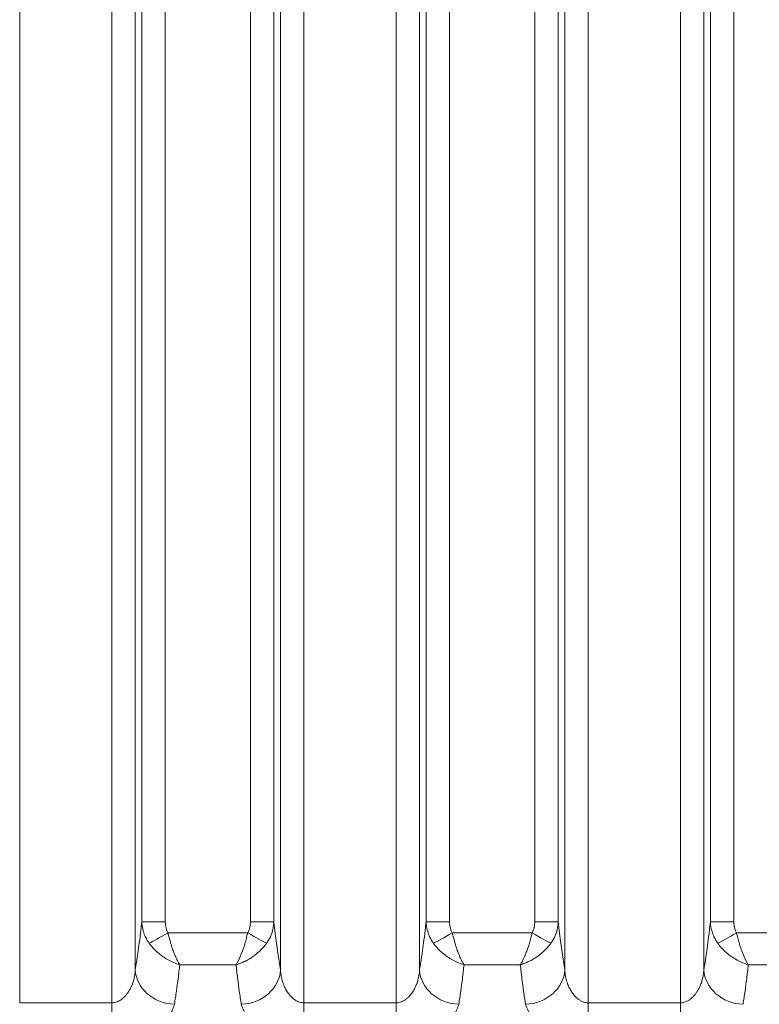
# Model space of a CAD drawing. Header units: millimetres. Extents: x 5 to 415, y 5 to 292.
# Tile 122 of 199: x 340 to 349, y 143 to 155. Entities that reach past the tile are written whole.
import ezdxf

# ---------------------------------------------------------------- set-up
doc = ezdxf.new("R2010")
doc.units = ezdxf.units.MM
doc.layers.add('Bemaßung (ISO)', color=7, linetype='Continuous', lineweight=25)
doc.layers.add('Sichtbar schmal (ISO)', color=7, linetype='Continuous', lineweight=18)
doc.styles.add('Notiztext (ISO)', font='isocpeur.ttf')
doc.dimstyles.new('Standard (ISO)', dxfattribs={"dimtxt": 3.5, "dimasz": 2.5, "dimexe": 2, "dimexo": 0, "dimgap": 0.762, "dimtad": 1, "dimtoh": 1, "dimdec": 8, "dimdsep": 46, "dimtxsty": 'Notiztext (ISO)', "dimcen": 0.09, "dimdle": 10, "dimclrd": 256, "dimclre": 256, "dimclrt": 256, "dimadec": 6, "dimazin": 2, "dimtfac": 0.514286, "dimtdec": 3, "dimtmove": 0, "dimatfit": 3, "dimfxl": 1, "dimtolj": 1, "dimlwd": -1, "dimlwe": -1, "dimarcsym": 0})

# ---------------------------------------------------------------- blocks, each defined once
blk = doc.blocks.new('*D10')
at = {"layer": 'Bemaßung (ISO)', "transparency": 16777216}
for p, q in [((283.693, 148.968), (283.693, 123.426)), ((378.693, 148.968), (378.693, 123.426)), ((286.193, 125.426), (376.193, 125.426))]:
    blk.add_line(p, q, dxfattribs=at)
for points in [[(286.193, 125.842), (286.193, 125.009), (283.693, 125.426)], [(376.193, 125.842), (376.193, 125.009), (378.693, 125.426)]]:
    blk.add_solid(points, dxfattribs=at)
at = {"layer": 'Defpoints', "color": 0, "transparency": 16777216}
for p in [(283.693, 148.968), (378.693, 148.968), (378.693, 125.426)]:
    blk.add_point(p, dxfattribs=at)
at = {"layer": 'Bemaßung (ISO)', "transparency": 16777216, "insert": (329.093, 129.688), "char_height": 3.5, "attachment_point": 1, "style": 'Notiztext (ISO)'}
blk.add_mtext('\\A1;95', dxfattribs=at)

msp = doc.modelspace()

# ---------------------------------------------------------------- linework, layer by layer
at = {"layer": 'Sichtbar schmal (ISO)'}
for p, q in [((339.63981541, 163.6242792), (339.63981512, 142.63999113)), ((340.81000211, 163.62427936), (340.81000245, 142.63997351)), ((343.25276597, 163.6242792), (343.2527654, 142.63995269)), ((344.42295268, 163.62427936), (344.42295344, 142.63995293)), ((346.8657165, 163.62427919), (346.86571538, 142.63998443)), ((348.03590325, 163.62427936), (348.03590444, 142.64001769)), ((341.10886057, 143.05702153), (341.10886081, 163.20860289)), ((342.9539073, 163.20860142), (342.95390757, 143.05699205)), ((344.72181114, 143.05692859), (344.72181138, 163.20860289)), ((346.56685787, 163.20860142), (346.56685813, 143.05691694)), ((348.33476171, 143.05692467), (348.33476195, 163.20860289)), ((341.19167587, 162.62695469), (341.19167584, 143.66853867)), ((341.49053437, 162.62695443), (341.49053432, 143.66853866)), ((342.57223358, 143.66851425), (342.5722347, 162.62695444)), ((342.87109224, 143.66851404), (342.87109216, 162.6269532)), ((344.80462644, 162.62695469), (344.80462641, 143.66834221)), ((345.10348494, 162.62695443), (345.10348489, 143.6683422)), ((346.18518415, 143.66832915), (346.18518527, 162.62695444)), ((346.48404281, 143.66832923), (346.48404273, 162.6269532)), ((348.41757701, 162.62695469), (348.41757698, 143.6682325)), ((348.71643551, 162.62695443), (348.71643546, 143.66823249)), ((341.49053432, 143.66853866), (341.19167587, 143.66853866)), ((342.87109205, 143.66851425), (342.57223358, 143.66851425)), ((345.10348489, 143.6683422), (344.80462644, 143.6683422)), ((346.48404263, 143.66832915), (346.18518415, 143.66832915)), ((348.71643546, 143.66823249), (348.41757701, 143.66823249)), ((341.52486032, 143.52765692), (342.53787988, 143.52759255)), ((345.13780735, 143.52747045), (346.1508369, 143.52742269)), ((348.75075646, 143.52736769), (349.76379504, 143.52735367)), ((341.6738178, 143.12285598), (342.38895413, 143.12281815)), ((345.28677481, 143.12265532), (346.00191241, 143.12262878)), ((348.89973539, 143.12253993), (349.61487767, 143.12253817)), ((343.21934431, 142.64295693), (343.21932506, 142.64295693)), ((340.81000245, 142.63997351), (339.63981512, 142.63999113)), ((340.8100025, 142.63997351), (340.80999607, 142.2139746)), ((343.25276518, 142.63995269), (343.25276537, 142.21393023)), ((344.42295344, 142.63995293), (343.25276529, 142.63995269)), ((344.42295354, 142.63995293), (344.42295373, 142.21393755)), ((346.86571528, 142.63998443), (346.86572732, 142.21394367)), ((348.03590444, 142.64001769), (346.86571538, 142.63998443)), ((348.03590459, 142.64001769), (348.03591664, 142.21398421))]:
    msp.add_line(p, q, dxfattribs=at)
for centre, major_axis, ratio, start_param, end_param in [((342.3438695, 143.70233985), (0.075301, -0.27264271), 0.7907493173, 0.6791327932, 1.2342685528), ((345.95679669, 143.70216873), (0.0753465, -0.2726457), 0.7907731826, 0.6790402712, 1.2340929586), ((341.5247986, 143.52777736), (-0.26243881, -0.14534738), 0.000450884, 0.4282814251, 1.5707817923), ((342.53802062, 143.52784104), (0.26235824, -0.14549251), 0.000951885, 4.7123804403, 5.8548789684), ((345.13774539, 143.52759118), (-0.26244137, -0.14534274), 0.0004520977, 0.4282521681, 1.570782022), ((346.15097756, 143.527671), (0.26236444, -0.14548134), 0.0009512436, 4.7123803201, 5.8549249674), ((348.75069482, 143.52748615), (-0.26244125, -0.14534296), 0.0004449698, 0.4281741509, 1.5707847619), ((341.60695798, 143.0570217), (-0.49395272, 0.07752878), 0.8709330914, 0.1783021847, 1.7066231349), ((342.45581031, 143.05699354), (0.49395203, 0.07753317), 0.8709399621, 4.5764973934, 6.1048711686), ((345.21990855, 143.05692872), (-0.4939499, 0.07754672), 0.8709817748, 0.1783337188, 1.7066775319), ((346.06876078, 143.05691729), (0.49394917, 0.07755136), 0.870991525, 4.5764753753, 6.1048422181), ((348.83285912, 143.0569248), (-0.49394688, 0.07756598), 0.8710339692, 0.1783676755, 1.706747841)]:
    msp.add_ellipse(centre, major_axis=major_axis, ratio=ratio, start_param=start_param, end_param=end_param, dxfattribs=at)
for points, knots in [([(341.19167587, 143.66853869), (341.18773574, 143.63143424), (341.18369998, 143.59536565), (341.17958082, 143.56023557), (341.17318711, 143.50570709), (341.16659247, 143.45343973), (341.15984596, 143.4028767), (341.15382709, 143.35776714), (341.14768734, 143.31401411), (341.14145839, 143.27117076), (341.13586943, 143.23272933), (341.13020865, 143.19502027), (341.12449654, 143.1577093), (341.1193218, 143.12390844), (341.11410492, 143.0904343), (341.10886057, 143.0570217)], [0.00000001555, 0.00000001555, 0.00000001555, 0.00000001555, 0.15860251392, 0.15860251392, 0.15860251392, 0.40478332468, 0.40478332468, 0.40478332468, 0.62441235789, 0.62441235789, 0.62441235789, 0.82147574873, 0.82147574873, 0.82147574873, 1, 1, 1, 1]), ([(341.19167579, 143.66853868), (341.19231846, 143.64921944), (341.19413267, 143.62995261), (341.19703018, 143.61111931), (341.19916745, 143.5972274), (341.20189032, 143.58357173), (341.20510789, 143.57029789), (341.20732354, 143.56115742), (341.20977131, 143.55219914), (341.21244861, 143.54336825), (341.21893027, 143.52198897), (341.22672169, 143.50134726), (341.23618855, 143.48074385), (341.23764348, 143.47757737), (341.23913855, 143.47441241), (341.24067352, 143.471251), (341.25325172, 143.44534516), (341.26856646, 143.41971353), (341.28609026, 143.3955085)], [0.00000006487, 0.00000006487, 0.00000006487, 0.00000006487, 0.19183272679, 0.19183272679, 0.19183272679, 0.33333333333, 0.33333333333, 0.33333333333, 0.4307717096, 0.4307717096, 0.4307717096, 0.66666666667, 0.66666666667, 0.66666666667, 0.70292067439, 0.70292067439, 0.70292067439, 1, 1, 1, 1]), ([(341.52486032, 143.52765692), (341.51824366, 143.53960768), (341.51254274, 143.55240127), (341.50765455, 143.56616115), (341.50732815, 143.56707992), (341.50700546, 143.56800306), (341.50668645, 143.56893063), (341.50294699, 143.57980371), (341.49970108, 143.59127014), (341.49714894, 143.60318724), (341.4962227, 143.60751229), (341.49538752, 143.61189585), (341.49465154, 143.61632838), (341.49345316, 143.62354577), (341.49252277, 143.63089927), (341.49185067, 143.63839595), (341.49097267, 143.64818921), (341.49053433, 143.65822676), (341.49053432, 143.66853866)], [0, 0, 0, 0, 0.31246922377, 0.31246922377, 0.31246922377, 0.33333333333, 0.33333333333, 0.33333333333, 0.57790486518, 0.57790486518, 0.57790486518, 0.66666666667, 0.66666666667, 0.66666666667, 0.81119542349, 0.81119542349, 0.81119542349, 0.9999999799, 0.9999999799, 0.9999999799, 0.9999999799]), ([(342.77662252, 143.39538736), (342.79550946, 143.42143564), (342.81219406, 143.44962145), (342.82592087, 143.47927724), (342.83964772, 143.50893309), (342.85044053, 143.5400491), (342.85804081, 143.57186049), (342.86564108, 143.60367187), (342.87001696, 143.63618218), (342.87109206, 143.66851401)], [0.00000065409, 0.00000065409, 0.00000065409, 0.00000065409, 0.33333333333, 0.33333333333, 0.33333333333, 0.66666666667, 0.66666666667, 0.66666666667, 0.99999989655, 0.99999989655, 0.99999989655, 0.99999989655]), ([(342.95390753, 143.05699205), (342.94246109, 143.1299169), (342.93114507, 143.20316405), (342.92011357, 143.27939), (342.90904705, 143.35585788), (342.89826685, 143.4353235), (342.88795979, 143.52021753), (342.8821769, 143.56784824), (342.87654295, 143.61718776), (342.87109204, 143.66851386)], [0, 0, 0, 0, 0.38970930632, 0.38970930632, 0.38970930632, 0.7806554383, 0.7806554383, 0.7806554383, 0.9999999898, 0.9999999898, 0.9999999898, 0.9999999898]), ([(344.80462644, 143.66834222), (344.80066821, 143.63106933), (344.79661343, 143.59484245), (344.7924745, 143.55956257), (344.78608519, 143.50510059), (344.77949537, 143.45289539), (344.77275397, 143.40239109), (344.76673978, 143.35733481), (344.76060496, 143.31363228), (344.75438111, 143.27083748), (344.7487968, 143.23244017), (344.74314082, 143.19477362), (344.73743359, 143.15750435), (344.73226329, 143.12374137), (344.72705093, 143.09030444), (344.72181114, 143.05692879)], [0.00000001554, 0.00000001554, 0.00000001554, 0.00000001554, 0.15933739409, 0.15933739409, 0.15933739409, 0.40530843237, 0.40530843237, 0.40530843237, 0.62474593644, 0.62474593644, 0.62474593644, 0.82163462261, 0.82163462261, 0.82163462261, 1, 1, 1, 1]), ([(344.80462636, 143.66834221), (344.80526894, 143.64902537), (344.80708275, 143.62976091), (344.80997962, 143.6109298), (344.81211675, 143.59703737), (344.81483951, 143.58338118), (344.81805704, 143.57010681), (344.82027228, 143.56096752), (344.82271958, 143.55201035), (344.82539636, 143.54318054), (344.83187748, 143.52180147), (344.83966833, 143.50115993), (344.84913454, 143.48055666), (344.85058918, 143.47739064), (344.85208394, 143.47422612), (344.85361859, 143.47106516), (344.8661956, 143.44516001), (344.88150893, 143.41952899), (344.8990316, 143.39532464)], [0.00000006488, 0.00000006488, 0.00000006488, 0.00000006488, 0.19182021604, 0.19182021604, 0.19182021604, 0.33333333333, 0.33333333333, 0.33333333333, 0.43076399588, 0.43076399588, 0.43076399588, 0.66666666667, 0.66666666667, 0.66666666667, 0.70291694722, 0.70291694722, 0.70291694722, 1, 1, 1, 1]), ([(345.13780735, 143.52747045), (345.1311912, 143.53942085), (345.12549075, 143.55221371), (345.12060319, 143.56597263), (345.12027668, 143.56689178), (345.11995388, 143.5678153), (345.11963476, 143.56874325), (345.11589588, 143.57961555), (345.11265062, 143.59108106), (345.11009897, 143.60299689), (345.10917277, 143.60732206), (345.10833765, 143.6117057), (345.10760171, 143.61613829), (345.1064035, 143.62335512), (345.1054732, 143.63070792), (345.10480115, 143.63820379), (345.10392324, 143.64799581), (345.1034849, 143.65803193), (345.10348489, 143.6683422)], [0, 0, 0, 0, 0.31245974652, 0.31245974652, 0.31245974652, 0.33333333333, 0.33333333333, 0.33333333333, 0.57789610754, 0.57789610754, 0.57789610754, 0.66666666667, 0.66666666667, 0.66666666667, 0.81119689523, 0.81119689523, 0.81119689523, 0.99999997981, 0.99999997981, 0.99999997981, 0.99999997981]), ([(346.38959016, 143.39522478), (346.40847374, 143.42127166), (346.4251553, 143.44945557), (346.43887963, 143.47910915), (346.452604, 143.50876279), (346.46339487, 143.5398763), (346.47099374, 143.57168482), (346.47859261, 143.60349333), (346.48296768, 143.63600038), (346.48404263, 143.66832923)], [0.00000065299, 0.00000065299, 0.00000065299, 0.00000065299, 0.33333333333, 0.33333333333, 0.33333333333, 0.66666666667, 0.66666666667, 0.66666666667, 0.99999992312, 0.99999992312, 0.99999992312, 0.99999992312]), ([(346.56685812, 143.0569168), (346.55541282, 143.12981611), (346.54409793, 143.20303689), (346.53306758, 143.27923707), (346.52200239, 143.35567786), (346.51122356, 143.4351169), (346.50091787, 143.51998458), (346.49513229, 143.56762904), (346.48949583, 143.61698442), (346.48404263, 143.66832924)], [0, 0, 0, 0, 0.38966188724, 0.38966188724, 0.38966188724, 0.78055420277, 0.78055420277, 0.78055420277, 0.99999998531, 0.99999998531, 0.99999998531, 0.99999998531]), ([(348.41757701, 143.66823251), (348.41359659, 143.63075194), (348.40951846, 143.59432986), (348.40535528, 143.55886526), (348.39897137, 143.50448311), (348.39238745, 143.45235237), (348.38565233, 143.40191831), (348.37964389, 143.35692582), (348.37351512, 143.31328364), (348.36729752, 143.27054682), (348.36171892, 143.23220221), (348.35606883, 143.19458643), (348.35036758, 143.15736687), (348.34520274, 143.12364907), (348.33999591, 143.09025643), (348.33476171, 143.05692487)], [0.00000001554, 0.00000001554, 0.00000001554, 0.00000001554, 0.16023895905, 0.16023895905, 0.16023895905, 0.4059527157, 0.4059527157, 0.4059527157, 0.6251552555, 0.6251552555, 0.6251552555, 0.82182957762, 0.82182957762, 0.82182957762, 1, 1, 1, 1]), ([(348.41757693, 143.6682325), (348.41821946, 143.64891665), (348.42003312, 143.62965313), (348.42292971, 143.61082292), (348.42506678, 143.59693021), (348.42778951, 143.58327375), (348.43100702, 143.56999913), (348.43322207, 143.56086038), (348.43566915, 143.55190374), (348.43834569, 143.54307445), (348.44482657, 143.52169543), (348.45261716, 143.50105393), (348.46208314, 143.48045058), (348.46353761, 143.47728482), (348.46503219, 143.47412058), (348.46656666, 143.47095989), (348.47914324, 143.44505477), (348.49445615, 143.41942358), (348.51197221, 143.39521548)], [0.00000006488, 0.00000006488, 0.00000006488, 0.00000006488, 0.19181472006, 0.19181472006, 0.19181472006, 0.33333333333, 0.33333333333, 0.33333333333, 0.43076013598, 0.43076013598, 0.43076013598, 0.66666666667, 0.66666666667, 0.66666666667, 0.70291425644, 0.70291425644, 0.70291425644, 1, 1, 1, 1]), ([(348.75075646, 143.52736769), (348.74413987, 143.53931914), (348.73844003, 143.55211018), (348.73355436, 143.56586762), (348.73322512, 143.5667947), (348.73289966, 143.56772622), (348.73257797, 143.56866226), (348.72884353, 143.57952837), (348.72560279, 143.59098743), (348.72305409, 143.6028912), (348.72212516, 143.6072298), (348.72128781, 143.61162662), (348.7205501, 143.61607176), (348.71935424, 143.62327758), (348.71842538, 143.63061657), (348.71775388, 143.63809622), (348.71687461, 143.64789017), (348.71643547, 143.65792527), (348.71643546, 143.66823249)], [0, 0, 0, 0, 0.3122889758, 0.3122889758, 0.3122889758, 0.33333333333, 0.33333333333, 0.33333333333, 0.57762785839, 0.57762785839, 0.57762785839, 0.66666666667, 0.66666666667, 0.66666666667, 0.81100348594, 0.81100348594, 0.81100348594, 0.99999997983, 0.99999997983, 0.99999997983, 0.99999997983]), ([(341.6738178, 143.12286003), (341.66330878, 143.13933822), (341.65325004, 143.15749275), (341.64352399, 143.17682542), (341.63390069, 143.19595386), (341.62461993, 143.21621275), (341.61582937, 143.23690801), (341.60794494, 143.25547003), (341.60044821, 143.27435951), (341.59318751, 143.29381867), (341.58614896, 143.31268243), (341.57933166, 143.33208734), (341.57270392, 143.35243726), (341.57083868, 143.35816435), (341.56898892, 143.36396719), (341.56715607, 143.36985635), (341.56304637, 143.38306122), (341.55901718, 143.39669106), (341.55505477, 143.41065346), (341.54973634, 143.42939411), (341.54453759, 143.44873109), (341.53945979, 143.46844785), (341.53445404, 143.48788489), (341.52956596, 143.50768887), (341.52486032, 143.52765692)], [0.00006956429, 0.00006956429, 0.00006956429, 0.00006956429, 0.16758623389, 0.16758623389, 0.16758623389, 0.33333333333, 0.33333333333, 0.33333333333, 0.48199540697, 0.48199540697, 0.48199540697, 0.62610877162, 0.62610877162, 0.62610877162, 0.66666666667, 0.66666666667, 0.66666666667, 0.75760704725, 0.75760704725, 0.75760704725, 0.8796693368, 0.8796693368, 0.8796693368, 1, 1, 1, 1]), ([(342.53787988, 143.52759255), (342.52463493, 143.47155985), (342.51030599, 143.41706223), (342.49532815, 143.36895855), (342.48035032, 143.32085488), (342.4647236, 143.27889045), (342.44713994, 143.23747423), (342.42955655, 143.19605866), (342.41001633, 143.15593478), (342.38895393, 143.12281927)], [0, 0, 0, 0, 0.33333333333, 0.33333333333, 0.33333333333, 0.66666666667, 0.66666666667, 0.66666666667, 0.99999476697, 0.99999476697, 0.99999476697, 0.99999476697]), ([(345.28677481, 143.12265958), (345.27626426, 143.13913811), (345.26620484, 143.15729215), (345.2564784, 143.17662441), (345.24685457, 143.19575273), (345.23757337, 143.21601174), (345.22878225, 143.2367074), (345.22089708, 143.2552703), (345.21339964, 143.27416088), (345.20613827, 143.29362131), (345.1990992, 143.31248593), (345.19228142, 143.33189186), (345.18565323, 143.35224291), (345.18378802, 143.35796981), (345.1819383, 143.36377246), (345.18010548, 143.36966141), (345.17599537, 143.38286743), (345.17196578, 143.39649848), (345.168003, 143.41046213), (345.16268432, 143.42920359), (345.15748534, 143.44854139), (345.15240734, 143.46825899), (345.14740139, 143.48769682), (345.14251314, 143.5075016), (345.13780735, 143.52747045)], [0.00007422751, 0.00007422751, 0.00007422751, 0.00007422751, 0.16758736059, 0.16758736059, 0.16758736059, 0.33333333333, 0.33333333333, 0.33333333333, 0.48199859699, 0.48199859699, 0.48199859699, 0.62611224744, 0.62611224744, 0.62611224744, 0.66666666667, 0.66666666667, 0.66666666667, 0.75761023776, 0.75761023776, 0.75761023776, 0.87967105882, 0.87967105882, 0.87967105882, 1, 1, 1, 1]), ([(346.1508369, 143.52742269), (346.14533836, 143.50415812), (346.13960793, 143.48115753), (346.13375762, 143.45876844), (346.12836047, 143.43811363), (346.12286097, 143.41798405), (346.11725188, 143.39864663), (346.11429613, 143.3884566), (346.11130973, 143.37848729), (346.10828687, 143.36877807), (346.10574732, 143.36062121), (346.10318068, 143.3526532), (346.10058867, 143.34483695), (346.09485276, 143.32754017), (346.08899596, 143.31097956), (346.08297036, 143.29481089), (346.07689863, 143.27851841), (346.07065489, 143.26262067), (346.06412946, 143.24689167), (346.06279838, 143.24368321), (346.06145542, 143.2404823), (346.06009928, 143.23728786), (346.05504011, 143.22537079), (346.04983629, 143.21355405), (346.04447998, 143.20198254), (346.03789681, 143.18776058), (346.03108424, 143.17390995), (346.02404327, 143.16069382), (346.01690237, 143.14729011), (346.00946643, 143.13450848), (346.00191221, 143.12263088)], [0, 0, 0, 0, 0.13838839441, 0.13838839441, 0.13838839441, 0.26605715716, 0.26605715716, 0.26605715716, 0.33333333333, 0.33333333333, 0.33333333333, 0.38985301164, 0.38985301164, 0.38985301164, 0.51492682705, 0.51492682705, 0.51492682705, 0.6409583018, 0.6409583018, 0.6409583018, 0.66666666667, 0.66666666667, 0.66666666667, 0.76257338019, 0.76257338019, 0.76257338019, 0.88044742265, 0.88044742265, 0.88044742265, 0.99999452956, 0.99999452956, 0.99999452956, 0.99999452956]), ([(348.89973539, 143.12254112), (348.87885231, 143.15527471), (348.85942279, 143.19496968), (348.84174113, 143.23659187), (348.82405946, 143.27821406), (348.80812565, 143.32114398), (348.79305922, 143.36954989), (348.77799279, 143.41795581), (348.76379374, 143.47204696), (348.75075646, 143.52736769)], [0, 0, 0, 0, 0.3333333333, 0.3333333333, 0.3333333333, 0.6666666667, 0.6666666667, 0.6666666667, 1, 1, 1, 1]), ([(341.28609026, 143.3955085), (341.28612451, 143.3954727), (341.29762776, 143.37965904), (341.32227147, 143.34878542), (341.36405758, 143.30464812), (341.41122822, 143.26236323), (341.46520585, 143.22159973), (341.5270359, 143.1830823), (341.59745898, 143.14839855), (341.64748011, 143.13048272), (341.6738178, 143.12286003)], [0, 0, 0, 0, 0.00009620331, 0.12291221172, 0.24499405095, 0.3725645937, 0.50886835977, 0.6575401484, 0.82074458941, 0.99991911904, 0.99991911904, 0.99991911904, 0.99991911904]), ([(342.38895554, 143.12282318), (342.40795873, 143.12836075), (342.44504415, 143.14092298), (342.49929617, 143.164653), (342.55085465, 143.19226976), (342.59985483, 143.22354308), (342.64641378, 143.25838238), (342.69134165, 143.29756752), (342.73576182, 143.34307762), (342.76325196, 143.37701079), (342.77662278, 143.3953868)], [0, 0, 0, 0, 0.1301159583, 0.25352800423, 0.37476906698, 0.49416755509, 0.61091768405, 0.72977392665, 0.85739496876, 0.99999964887, 0.99999964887, 0.99999964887, 0.99999964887]), ([(344.8990316, 143.39532464), (344.89906628, 143.39528908), (344.91056949, 143.3794744), (344.93521333, 143.34859871), (344.97700032, 143.30445827), (345.02417273, 143.26217017), (345.07815298, 143.22140362), (345.13998634, 143.18288377), (345.21041249, 143.1481988), (345.2604356, 143.13028307), (345.28677481, 143.12265958)], [0, 0, 0, 0, 0.00009625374, 0.12290993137, 0.24499021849, 0.37256078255, 0.50886537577, 0.65753796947, 0.82074315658, 0.99991366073, 0.99991366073, 0.99991366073, 0.99991366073]), ([(346.00191385, 143.12263397), (346.02091778, 143.12817204), (346.05800539, 143.14073534), (346.11226004, 143.16446773), (346.16382038, 143.19208725), (346.21282168, 143.22336352), (346.25938131, 143.25820607), (346.30430966, 143.29739498), (346.34873007, 143.34290969), (346.37621992, 143.37684634), (346.38959042, 143.39522422)], [0, 0, 0, 0, 0.13011771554, 0.25353117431, 0.37477213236, 0.49416938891, 0.61091795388, 0.7297733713, 0.85739441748, 0.99999964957, 0.99999964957, 0.99999964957, 0.99999964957]), ([(348.89973539, 143.1225393), (348.85092637, 143.13669863), (348.80321185, 143.15681675), (348.75807567, 143.18144792), (348.75541316, 143.18290087), (348.75275925, 143.18436962), (348.75011413, 143.18585392), (348.70262751, 143.21250075), (348.65809414, 143.24410417), (348.61786724, 143.2795017), (348.57764034, 143.31489922), (348.54177027, 143.35413807), (348.51197221, 143.39521548)], [0, 0, 0, 0, 0.3147658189, 0.3147658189, 0.3147658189, 0.3333333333, 0.3333333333, 0.3333333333, 0.6666666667, 0.6666666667, 0.6666666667, 1, 1, 1, 1]), ([(341.10886055, 143.05702132), (341.10755793, 143.03489392), (341.10291796, 142.9927412), (341.09021083, 142.93338863), (341.07348741, 142.88074211), (341.05391183, 142.83455435), (341.03242613, 142.79447022), (341.00961767, 142.75987897), (340.98568288, 142.73004797), (340.96056013, 142.70440073), (340.93417215, 142.6827287), (340.90646985, 142.6650759), (340.87700257, 142.65146133), (340.8447386, 142.6422158), (340.82197466, 142.63997328), (340.8100025, 142.63997347)], [0, 0, 0, 0, 0.1109788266, 0.2122386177, 0.3050438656, 0.3899017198, 0.4674730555, 0.5390399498, 0.6063291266, 0.6710770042, 0.7345460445, 0.7971492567, 0.8598096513, 0.9261797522, 1, 1, 1, 1]), ([(341.67381483, 143.1228563), (341.66735548, 143.0629447), (341.660519, 143.00492992), (341.65355039, 142.94953908), (341.64658179, 142.89414823), (341.63948106, 142.84127763), (341.63175394, 142.78694091), (341.62402681, 142.7326042), (341.6156733, 142.67690835), (341.60694341, 142.62028605)], [0, 0, 0, 0, 0.3333333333, 0.3333333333, 0.3333333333, 0.6666666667, 0.6666666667, 0.6666666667, 1, 1, 1, 1]), ([(342.45579699, 142.62025333), (342.44721848, 142.67584927), (342.43896535, 142.73080609), (342.43116823, 142.78557808), (342.42337111, 142.84035007), (342.41603001, 142.89490504), (342.40899896, 142.95084463), (342.40196792, 143.00678421), (342.39524695, 143.06414234), (342.38895294, 143.12281752)], [0, 0, 0, 0, 0.3333333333, 0.3333333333, 0.3333333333, 0.6666666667, 0.6666666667, 0.6666666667, 1, 1, 1, 1]), ([(343.25276529, 142.63995269), (343.23888956, 142.6399296), (343.22467079, 142.64146589), (343.21021398, 142.64485557), (343.20003351, 142.64724258), (343.18973159, 142.65054229), (343.17943175, 142.65477976), (343.17510522, 142.65655973), (343.17077925, 142.65850502), (343.16646025, 142.66061231), (343.15185932, 142.66773628), (343.13735084, 142.67674114), (343.12320649, 142.68757375), (343.11704773, 142.69229051), (343.11095578, 142.6973527), (343.10496078, 142.70274179), (343.09718751, 142.70972941), (343.08957745, 142.71726699), (343.0821762, 142.72530639), (343.06906686, 142.73954604), (343.05661319, 142.75536498), (343.0449021, 142.77271292), (343.03319101, 142.79006086), (343.02222627, 142.80893779), (343.01216474, 142.82937951), (343.00740802, 142.8390436), (343.00285401, 142.84906048), (342.99852873, 142.85942635), (342.99370507, 142.87098665), (342.98916576, 142.88298087), (342.98495048, 142.89541912), (342.97902803, 142.91289478), (342.97374529, 142.93123926), (342.96924087, 142.95052294), (342.96766452, 142.95727138), (342.96618398, 142.96413457), (342.96480609, 142.97111545), (342.95949087, 142.99804419), (342.95569287, 143.02672547), (342.95390757, 143.05699215)], [0.00000029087, 0.00000029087, 0.00000029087, 0.00000029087, 0.11111111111, 0.11111111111, 0.11111111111, 0.18935519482, 0.18935519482, 0.18935519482, 0.22222222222, 0.22222222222, 0.22222222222, 0.33333333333, 0.33333333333, 0.33333333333, 0.38171354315, 0.38171354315, 0.38171354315, 0.44444444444, 0.44444444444, 0.44444444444, 0.55555555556, 0.55555555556, 0.55555555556, 0.66666666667, 0.66666666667, 0.66666666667, 0.71919583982, 0.71919583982, 0.71919583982, 0.77777777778, 0.77777777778, 0.77777777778, 0.86008497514, 0.86008497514, 0.86008497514, 0.88888888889, 0.88888888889, 0.88888888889, 0.99999996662, 0.99999996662, 0.99999996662, 0.99999996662]), ([(344.72181113, 143.05692834), (344.72050845, 143.03480536), (344.71586823, 142.992661), (344.70316035, 142.93331989), (344.68643604, 142.88068327), (344.66685956, 142.83450392), (344.64537305, 142.79442679), (344.62256391, 142.75984134), (344.59862858, 142.73001518), (344.57350554, 142.70437204), (344.54711758, 142.6827034), (344.51941571, 142.6650533), (344.48994939, 142.65144067), (344.4576872, 142.64219611), (344.43492479, 142.63995311), (344.42295354, 142.63995272)], [0, 0, 0, 0, 0.1109790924, 0.2122389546, 0.3050441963, 0.389902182, 0.4674738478, 0.539041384, 0.6063314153, 0.6710800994, 0.7345496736, 0.7971533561, 0.8598135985, 0.9261826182, 1, 1, 1, 1]), ([(345.28677164, 143.12265556), (345.28031209, 143.06274834), (345.27347548, 143.00474005), (345.26650736, 142.94935919), (345.25953924, 142.89397832), (345.25243961, 142.84112097), (345.24471282, 142.78679517), (345.23698603, 142.73246936), (345.22863208, 142.67678232), (345.2199015, 142.62016824)], [0, 0, 0, 0, 0.3333333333, 0.3333333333, 0.3333333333, 0.6666666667, 0.6666666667, 0.6666666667, 1, 1, 1, 1]), ([(346.06875653, 142.62015144), (346.06017746, 142.67573661), (346.05192387, 142.73068252), (346.04412638, 142.78544379), (346.0363289, 142.84020506), (346.0289875, 142.89474946), (346.02195646, 142.95067966), (346.01492541, 143.00660986), (346.00820472, 143.06395986), (346.00191117, 143.12262808)], [0, 0, 0, 0, 0.3333333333, 0.3333333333, 0.3333333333, 0.6666666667, 0.6666666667, 0.6666666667, 1, 1, 1, 1]), ([(346.86571528, 142.6399844), (346.85602887, 142.63998399), (346.83649712, 142.641537), (346.80670154, 142.64870386), (346.77587987, 142.66139875), (346.74383669, 142.68072517), (346.71118071, 142.70756129), (346.67871226, 142.74266059), (346.64744925, 142.78661562), (346.61863439, 142.8399272), (346.59382823, 142.90303164), (346.57502374, 142.97623596), (346.5685001, 143.02903831), (346.56685814, 143.05691709)], [0, 0, 0, 0, 0.05974718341, 0.12038842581, 0.18626790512, 0.25800095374, 0.33646173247, 0.42227869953, 0.51635603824, 0.61979610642, 0.73387318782, 0.8601132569, 0.99999962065, 0.99999962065, 0.99999962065, 0.99999962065]), ([(348.3347617, 143.05692442), (348.33345896, 143.03480608), (348.32881843, 142.99267043), (348.31610967, 142.93334115), (348.29938432, 142.8807146), (348.27980682, 142.83454365), (348.25831937, 142.79447339), (348.23550942, 142.75989349), (348.21157347, 142.73007182), (348.18645009, 142.70443236), (348.16006216, 142.68276666), (348.13236079, 142.66511874), (348.10289561, 142.65150744), (348.07063549, 142.64226304), (348.04787482, 142.64001889), (348.03590459, 142.64001752)], [0, 0, 0, 0, 0.1109796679, 0.2122398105, 0.3050451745, 0.3899034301, 0.4674755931, 0.5390439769, 0.6063350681, 0.6710847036, 0.734554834, 0.7971589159, 0.8598187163, 0.9261861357, 1, 1, 1, 1]), ([(348.89973539, 143.12254), (348.89327571, 143.06263641), (348.886439, 143.00463431), (348.87947142, 142.94926384), (348.87250384, 142.89389336), (348.8654054, 142.84105034), (348.85767886, 142.78673598), (348.84995232, 142.73242162), (348.84159768, 142.67674343), (348.83286609, 142.62013748)], [0, 0, 0, 0, 0.3333333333, 0.3333333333, 0.3333333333, 0.6666666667, 0.6666666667, 0.6666666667, 1, 1, 1, 1]), ([(340.81001215, 142.21397451), (340.84260006, 142.21452145), (340.87443535, 142.21590519), (340.9052865, 142.21808619), (340.93425908, 142.22013439), (340.96236662, 142.2228872), (340.98948273, 142.22625567), (341.00910288, 142.22869296), (341.02820189, 142.23145361), (341.04673316, 142.23450167), (341.05352394, 142.23561863), (341.06022857, 142.23678283), (341.0668586, 142.23799362), (341.09235969, 142.24265068), (341.11677811, 142.24798031), (341.14072475, 142.25408086), (341.16438783, 142.26010918), (341.18759552, 142.26689596), (341.21071109, 142.27470075), (341.22207986, 142.27853933), (341.23342088, 142.28262599), (341.24475212, 142.28700236), (341.25513907, 142.29101402), (341.26561161, 142.29522522), (341.27604649, 142.29960596), (341.29727084, 142.30851631), (341.31831882, 142.31813829), (341.33841869, 142.32810253), (341.35991258, 142.33875783), (341.3803179, 142.34980007), (341.39913183, 142.36064742), (341.40716116, 142.3652768), (341.41490577, 142.3698692), (341.42234885, 142.37437635), (341.43561089, 142.38240717), (341.44755474, 142.39026847), (341.45864959, 142.39819797), (341.47842107, 142.41232867), (341.49559899, 142.42666353), (341.51140642, 142.44293785), (341.51964361, 142.45141833), (341.52747997, 142.46043089), (341.53486893, 142.47024994), (341.54078711, 142.4781145), (341.54655947, 142.48649194), (341.55212968, 142.49532576), (341.56340967, 142.51321477), (341.57384476, 142.53296294), (341.58314808, 142.55423375), (341.59217047, 142.57486226), (341.60014076, 142.59691743), (341.60694341, 142.62028605)], [0, 0, 0, 0, 0.0763763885, 0.0763763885, 0.0763763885, 0.1481020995, 0.1481020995, 0.1481020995, 0.2, 0.2, 0.2, 0.2190179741, 0.2190179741, 0.2190179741, 0.2921669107, 0.2921669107, 0.2921669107, 0.3644496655, 0.3644496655, 0.3644496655, 0.4, 0.4, 0.4, 0.4325877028, 0.4325877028, 0.4325877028, 0.4988704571, 0.4988704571, 0.4988704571, 0.5697502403, 0.5697502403, 0.5697502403, 0.6, 0.6, 0.6, 0.6538988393, 0.6538988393, 0.6538988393, 0.7499487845, 0.7499487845, 0.7499487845, 0.8, 0.8, 0.8, 0.8400884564, 0.8400884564, 0.8400884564, 0.9212699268, 0.9212699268, 0.9212699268, 1, 1, 1, 1]), ([(342.45579699, 142.62025333), (342.47249682, 142.561165), (342.49749056, 142.50985981), (342.52823741, 142.46976008), (342.55898427, 142.42966036), (342.59548426, 142.40096108), (342.64539171, 142.37078661), (342.69529916, 142.34061214), (342.75861408, 142.30881603), (342.82603354, 142.28427992), (342.89345299, 142.25974381), (342.96497698, 142.24258327), (343.03654849, 142.23101678), (343.1081143, 142.2194512), (343.17972763, 142.21346956), (343.25276541, 142.21392997)], [0, 0, 0, 0, 0.2, 0.2, 0.2, 0.4, 0.4, 0.4, 0.6, 0.6, 0.6, 0.8, 0.8, 0.8, 0.99998409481, 0.99998409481, 0.99998409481, 0.99998409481]), ([(344.42297389, 142.21393734), (344.45555718, 142.2144845), (344.48738946, 142.21586812), (344.51823846, 142.21804886), (344.54720907, 142.22009681), (344.57531539, 142.22284926), (344.60243043, 142.22621715), (344.62205497, 142.22865466), (344.64115817, 142.23141559), (344.65969325, 142.23446386), (344.66647909, 142.23557986), (344.67317888, 142.23674302), (344.67980413, 142.23795268), (344.70530546, 142.2426088), (344.72972362, 142.24793728), (344.75366986, 142.25403647), (344.77733311, 142.26006357), (344.80054081, 142.26684896), (344.82365652, 142.2746522), (344.83502961, 142.27849146), (344.84637496, 142.28257895), (344.8577106, 142.28695635), (344.86809343, 142.29096581), (344.87856187, 142.29517463), (344.88899277, 142.29955286), (344.91021718, 142.30846151), (344.93126559, 142.31808175), (344.95136606, 142.32804424), (344.97286019, 142.33869748), (344.99326597, 142.34973764), (345.01208038, 142.36058297), (345.02011432, 142.36521403), (345.02786324, 142.36980808), (345.03531028, 142.37431678), (345.04856798, 142.38234346), (345.06050826, 142.3902007), (345.0715999, 142.39812591), (345.09137291, 142.41225413), (345.10855157, 142.42658594), (345.12435969, 142.44285638), (345.13259954, 142.45133721), (345.14043834, 142.46035019), (345.14782954, 142.47016995), (345.15374625, 142.47803073), (345.15951726, 142.48640399), (345.16508622, 142.49523329), (345.17636711, 142.51311853), (345.18680306, 142.53286264), (345.19610674, 142.55412915), (345.2051295, 142.57475351), (345.2130997, 142.5968043), (345.2199015, 142.62016824)], [0, 0, 0, 0, 0.0763710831, 0.0763710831, 0.0763710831, 0.1480919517, 0.1480919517, 0.1480919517, 0.2, 0.2, 0.2, 0.2190039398, 0.2190039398, 0.2190039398, 0.2921521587, 0.2921521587, 0.2921521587, 0.3644358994, 0.3644358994, 0.3644358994, 0.4, 0.4, 0.4, 0.4325748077, 0.4325748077, 0.4325748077, 0.4988568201, 0.4988568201, 0.4988568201, 0.5697345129, 0.5697345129, 0.5697345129, 0.6, 0.6, 0.6, 0.6538806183, 0.6538806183, 0.6538806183, 0.7499333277, 0.7499333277, 0.7499333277, 0.8, 0.8, 0.8, 0.8400787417, 0.8400787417, 0.8400787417, 0.9212650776, 0.9212650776, 0.9212650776, 1, 1, 1, 1]), ([(346.06875653, 142.62015144), (346.07770718, 142.5902899), (346.0885112, 142.56253495), (346.10084387, 142.53723062), (346.1133353, 142.51160052), (346.12742424, 142.48850712), (346.14222851, 142.46877987), (346.16181855, 142.44267541), (346.18372002, 142.42253948), (346.21010399, 142.40293914), (346.22334356, 142.39310362), (346.23783707, 142.38341432), (346.25458836, 142.37336079), (346.26562066, 142.36673959), (346.27736506, 142.35988515), (346.289762, 142.35296874), (346.31502425, 142.33887461), (346.34308085, 142.32455273), (346.37248035, 142.31130203), (346.39421441, 142.30150623), (346.41665172, 142.29229305), (346.43870419, 142.28400717), (346.44484976, 142.28169807), (346.45099869, 142.27947399), (346.45715012, 142.2773288), (346.48591274, 142.26729839), (346.51466365, 142.25898241), (346.54365144, 142.25186795), (346.57167221, 142.24499083), (346.59992898, 142.23922744), (346.62909457, 142.23433006), (346.63315164, 142.23364881), (346.6372271, 142.23298478), (346.641323, 142.2323377), (346.66409821, 142.22873964), (346.68735908, 142.22559358), (346.71108025, 142.22296821), (346.73636726, 142.22016954), (346.76217835, 142.21796183), (346.78844556, 142.21643285), (346.81382349, 142.21495563), (346.83962954, 142.21411235), (346.86572734, 142.2139434)], [0, 0, 0, 0, 0.09936041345, 0.09936041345, 0.09936041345, 0.2, 0.2, 0.2, 0.33317321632, 0.33317321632, 0.33317321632, 0.4, 0.4, 0.4, 0.44401173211, 0.44401173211, 0.44401173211, 0.5336979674, 0.5336979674, 0.5336979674, 0.6, 0.6, 0.6, 0.61847700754, 0.61847700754, 0.61847700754, 0.70487107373, 0.70487107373, 0.70487107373, 0.78838306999, 0.78838306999, 0.78838306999, 0.8, 0.8, 0.8, 0.86459584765, 0.86459584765, 0.86459584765, 0.9334556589, 0.9334556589, 0.9334556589, 0.99998420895, 0.99998420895, 0.99998420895, 0.99998420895])]:
    msp.add_open_spline(points, degree=3, knots=knots, dxfattribs=at)

# ---------------------------------------------------------------- dimensions: what is measured, and where the dimension line sits
at = {"layer": 'Bemaßung (ISO)'}
dim = msp.add_linear_dim(base=(378.6925323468, 125.425508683), p1=(283.6925323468, 148.9682400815), p2=(378.6925323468, 148.9682400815), angle=180, dimstyle='Standard (ISO)', override={"dimgap": 0.762, "dimtoh": 0, "dimdec": 8, "dimtol": 0, "dimlim": 0, "dimtp": 0, "dimtm": 0, "dimtdec": 3, "dimtofl": 0, "dimatfit": 1}, dxfattribs=at)
dim.commit()
dim.dimension.update_dxf_attribs({"geometry": '*D10', "text_midpoint": (331.1925323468, 125.425508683), "dimtype": 160})

doc.saveas('drawing.dxf')
